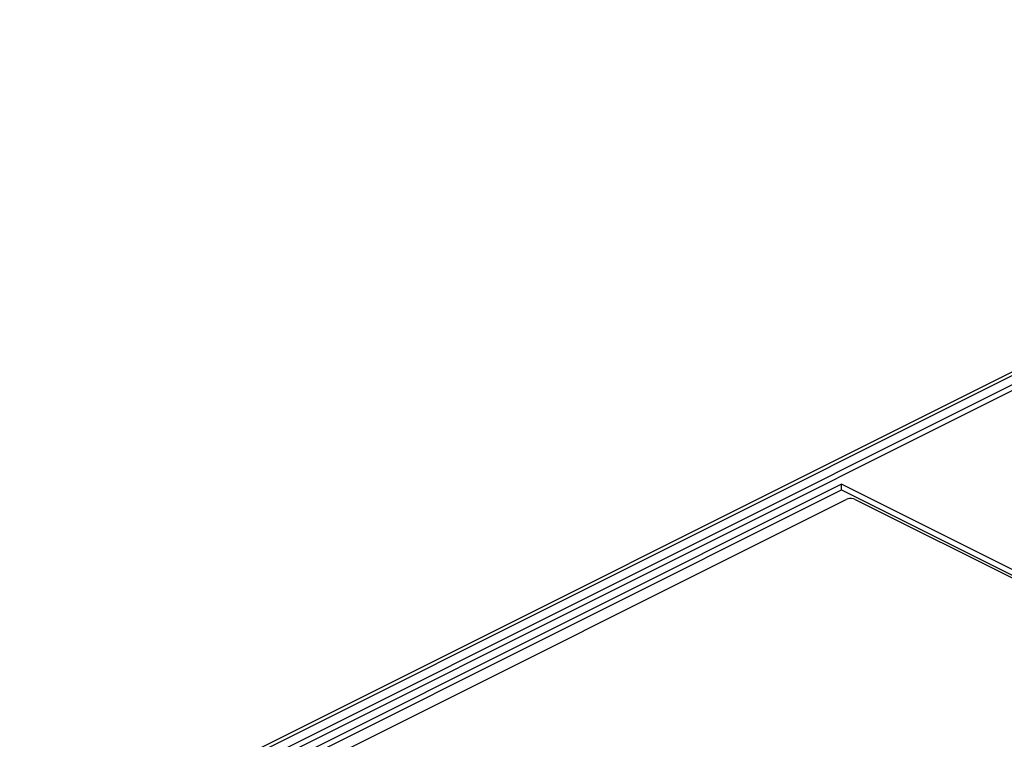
# Paper-space layout '005_EXP_CORICANT_PE_DRAWING_3_1' of a CAD drawing. Header units: millimetres. Extents: x 6 to 413, y 7 to 290.
# Tile 69 of 228: x 147 to 161, y 91 to 101. Entities that reach past the tile are written whole.
import ezdxf

# ---------------------------------------------------------------- set-up
doc = ezdxf.new("R2010")
doc.units = ezdxf.units.MM
doc.header["$LTSCALE"] = 23.1
doc.layers.add('PRT1358_BL119', color=7, linetype='CONTINUOUS')
doc.layers.add('TOP_CHASSIS_2_1_20190516_BL99', color=7, linetype='CONTINUOUS')

# ---------------------------------------------------------------- blocks, each defined once
blk = doc.blocks.new('TOP_CHASSIS_2_1_20190516_BL99', base_point=(162.394, 93.254))
at = {"layer": 'TOP_CHASSIS_2_1_20190516_BL99', "color": 7, "linetype": 'Continuous'}
for p, q in [((171.778, 100.934), (147.149, 88.619)), ((147.294, 88.61), (171.923, 100.924)), ((146.852, 88.66), (170.986, 100.727)), ((146.906, 88.633), (171.083, 100.721)), ((158.743, 94.214), (150.47, 90.077)), ((163.961, 91.604), (158.743, 94.214)), ((150.572, 90.046), (158.743, 94.131)), ((158.743, 94.131), (163.86, 91.573))]:
    blk.add_line(p, q, dxfattribs=at)
blk.add_lwpolyline([(158.743, 94.131), (158.743, 94.184), (158.743, 94.214)], dxfattribs=at)
blk = doc.blocks.new('PRT1358_BL119', base_point=(157.286, 90.891))
at = {"layer": 'PRT1358_BL119', "color": 7, "linetype": 'Continuous'}
for p, q in [((150.922, 90.049), (158.813, 93.995)), ((158.94, 93.995), (163.649, 91.64)), ((163.649, 91.577), (156.076, 87.79)), ((163.649, 91.561), (156.076, 87.774)), ((163.649, 91.577), (163.649, 91.561)), ((163.666, 91.572), (163.649, 91.561)), ((163.675, 91.601), (163.676, 91.608)), ((163.676, 91.608), (163.676, 91.593)), ((150.895, 90.017), (150.895, 90.002)), ((150.896, 89.995), (150.895, 90.002)), ((150.905, 89.997), (150.922, 89.986)), ((155.313, 87.79), (150.922, 89.986)), ((150.922, 89.97), (150.922, 89.986)), ((155.313, 87.774), (150.922, 89.97)), ((155.313, 87.79), (156.076, 87.79)), ((155.313, 87.774), (155.313, 87.79)), ((156.076, 87.774), (155.313, 87.774)), ((156.076, 87.774), (156.076, 87.79))]:
    blk.add_line(p, q, dxfattribs=at)
for points in [[(158.94, 93.995), (158.917, 94.003), (158.891, 94.007), (158.862, 94.007), (158.836, 94.003), (158.813, 93.995)], [(163.676, 91.608), (163.675, 91.615), (163.666, 91.629), (163.649, 91.64)], [(163.649, 91.577), (163.666, 91.588), (163.675, 91.601)], [(163.676, 91.593), (163.675, 91.586), (163.666, 91.572)], [(150.922, 90.049), (150.905, 90.038), (150.896, 90.024), (150.895, 90.017)], [(150.895, 90.017), (150.896, 90.01), (150.905, 89.997)], [(150.922, 89.97), (150.905, 89.981), (150.896, 89.995)]]:
    blk.add_lwpolyline(points, dxfattribs=at)

psp = doc.layouts.new('005_EXP_CORICANT_PE_DRAWING_3_1')

# ---------------------------------------------------------------- block references
at = {"layer": 'PRT1358_BL119'}
psp.add_blockref('PRT1358_BL119', (157.286, 90.891), dxfattribs=at)
at = {"layer": 'TOP_CHASSIS_2_1_20190516_BL99'}
psp.add_blockref('TOP_CHASSIS_2_1_20190516_BL99', (162.394, 93.254), dxfattribs=at)

doc.saveas('drawing.dxf')
